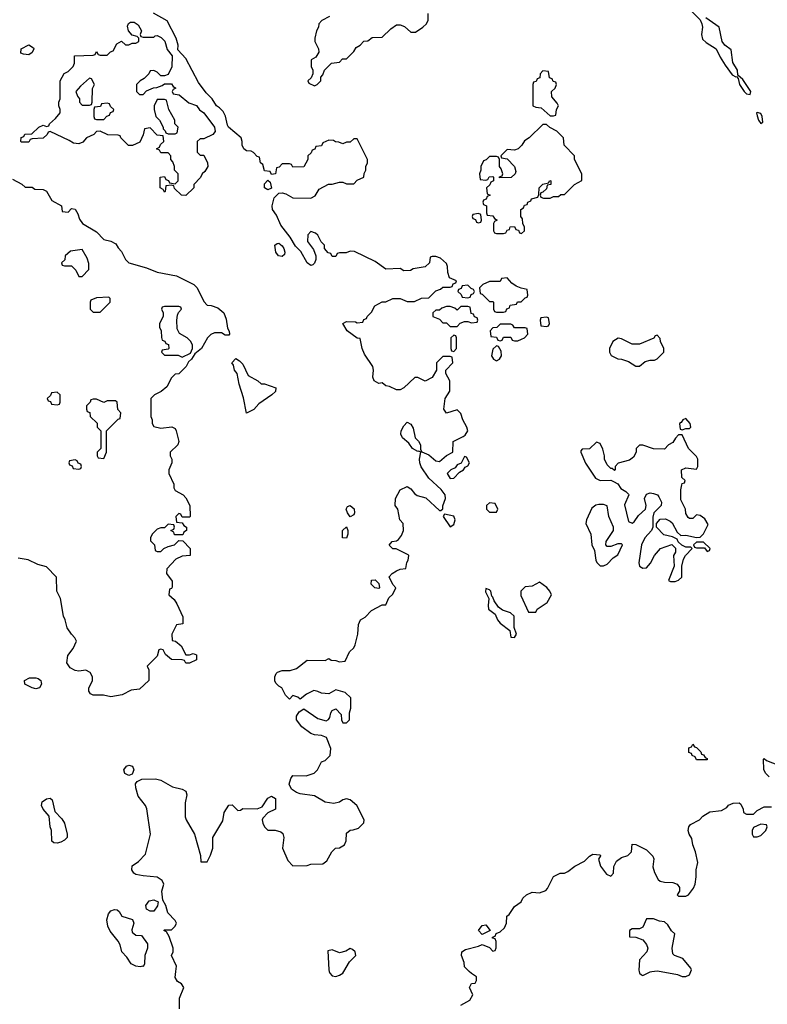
# Model space of a CAD drawing. Header units: inches. Extents: x 2601469 to 2753575, y 449403 to 582909.
# Tile 173 of 256: x 2623399 to 2627587, y 519816 to 525333. Entities that reach past the tile are written whole.
import ezdxf

# ---------------------------------------------------------------- set-up
doc = ezdxf.new("R2010")
doc.units = ezdxf.units.IN
doc.header["$MEASUREMENT"] = 0
doc.layers.add('C6521', color=7, linetype='Continuous')
doc.layers.add('C6522', color=7, linetype='Continuous')

msp = doc.modelspace()

# ---------------------------------------------------------------- linework, layer by layer
at = {"layer": 'C6521', "color": 4}
for points, elevation in [([(2624295.3, 519790), (2624295.3, 519850), (2624318, 519910), (2624306, 519930), (2624283.1, 519943.1), (2624270, 519966), (2624274.3, 520000)], 32), ([(2625133.4, 520000), (2625136, 519990), (2625150, 519976), (2625170, 519971), (2625190, 519978.8), (2625210, 519991.3), (2625215, 520000)], 32), ([(2625869.5, 519810.5), (2625920.2, 519839.8), (2625938, 519870), (2625918, 519910), (2625930, 519932), (2625950, 519934), (2625958, 519950), (2625958, 519970), (2625930, 519988), (2625917.4, 520000)], 28), ([(2626868.9, 520000), (2626871.1, 519991.1), (2626882, 519982), (2626890, 519978), (2626930, 519998.8), (2626939.2, 520000)], 28), ([(2626992.3, 520000), (2627083.6, 519983.6), (2627110, 519972), (2627130, 519972), (2627150, 519982), (2627157.7, 520000)], 28)]:
    msp.add_lwpolyline(points, dxfattribs=dict(at, elevation=elevation))
at = {"layer": 'C6522', "color": 4}
for points, elevation in [([(2627112, 525430), (2627211.3, 525331.3), (2627220.7, 525310), (2627222.8, 525290), (2627217.3, 525250), (2627223.8, 525223.8), (2627244.1, 525204.1), (2627301, 525170), (2627322.4, 525122.4), (2627350, 525078), (2627390, 525024.7), (2627410, 525012), (2627414, 525014), (2627423.6, 525003.6), (2627431.3, 524970), (2627458, 524930), (2627470, 524918), (2627490, 524914), (2627495.3, 524930), (2627450, 524998), (2627422, 525022), (2627419, 525050), (2627392.9, 525092.9), (2627384.7, 525164.7), (2627348.7, 525190), (2627334, 525210), (2627318, 525290), (2627243.2, 525343.2)], 32), ([(2624274.3, 520000), (2624278, 520030), (2624249.1, 520089.1), (2624258, 520110), (2624258, 520130), (2624236.4, 520196.4), (2624222, 520222), (2624206, 520230), (2624210, 520234), (2624250, 520234), (2624270, 520254), (2624278, 520270), (2624270, 520286), (2624228.4, 520328.4), (2624218, 520370), (2624200.4, 520400.4), (2624195.3, 520450), (2624206, 520490), (2624198, 520510), (2624168.4, 520528.4), (2624090, 520535.3), (2624050, 520544), (2624038, 520550), (2624028, 520570), (2624028.9, 520591.1), (2624064.7, 520615.3), (2624103.1, 520656.9), (2624132.7, 520770), (2624112.1, 520912.1), (2624104, 520930), (2624062, 520982), (2624049.1, 521029.1), (2624048.7, 521051.3), (2624056.4, 521063.6), (2624083.1, 521076.9), (2624159.8, 521079.8), (2624190, 521071.3), (2624255.3, 521035.3), (2624310, 521021), (2624330.7, 521010.7), (2624336, 520990), (2624325.4, 520945.4), (2624326.4, 520866.4), (2624331.3, 520850), (2624378, 520770), (2624411.3, 520650), (2624414, 520614), (2624450, 520614), (2624468.9, 520651.1), (2624481.2, 520690), (2624481.2, 520750), (2624536.5, 520843.5), (2624545.2, 520890), (2624570, 520932), (2624590, 520934), (2624622, 520902), (2624636.4, 520903.6), (2624650, 520914), (2624730, 520911.3), (2624757.2, 520922.8), (2624789, 520971), (2624810, 520982), (2624832, 520970), (2624832, 520910), (2624790, 520888.7), (2624761, 520859), (2624758, 520850), (2624762, 520830), (2624771.1, 520811.1), (2624790, 520792), (2624830, 520791), (2624862, 520782), (2624873.7, 520773.7), (2624878.8, 520750), (2624871.3, 520690), (2624902, 520622), (2624930, 520592), (2625010, 520594), (2625030, 520602), (2625096.4, 520603.6), (2625120.4, 520619.6), (2625148, 520670), (2625168.9, 520691.1), (2625190, 520692), (2625218, 520710), (2625227.3, 520732.7), (2625230, 520774), (2625250, 520792), (2625267.3, 520792.7), (2625296.4, 520803.6), (2625327.3, 520832.7), (2625328, 520850), (2625288, 520930), (2625250, 520962), (2625230, 520968), (2625210, 520962), (2625190.8, 520949.2), (2625158, 520942), (2625109.4, 520949.4), (2625050, 520984), (2624970, 520995.3), (2624950, 521002), (2624922, 521022), (2624909.2, 521050), (2624918, 521082), (2624930, 521098), (2625003.1, 521096.9), (2625048.9, 521111.1), (2625068, 521130), (2625090, 521174), (2625110, 521182), (2625138, 521210), (2625142, 521250), (2625118, 521310), (2625090, 521322), (2625050, 521325.2), (2625030, 521333.2), (2624979, 521370), (2624949, 521410), (2624949, 521431), (2624964.7, 521455.3), (2624990, 521472), (2625070, 521418), (2625115.3, 521404.7), (2625128.4, 521411.6), (2625136.4, 521423.6), (2625142, 521450), (2625150, 521462), (2625170, 521472), (2625199.6, 521439.6), (2625202, 521410), (2625210, 521394), (2625230, 521394), (2625246, 521410), (2625246, 521450), (2625254.6, 521474.6), (2625253.2, 521533.2), (2625223.1, 521563.1), (2625170, 521578), (2625130, 521555.3), (2625090, 521559), (2625070, 521569), (2625046.4, 521573.6), (2625006, 521554), (2624970, 521526), (2624956.4, 521536.4), (2624930, 521546), (2624910, 521526), (2624888.4, 521548.4), (2624868.4, 521588.4), (2624850, 521598), (2624834.6, 521614.6), (2624828.9, 521628.9), (2624828.7, 521650), (2624835.3, 521670), (2624842.7, 521677.3), (2624870, 521686), (2624914, 521686), (2624950, 521698), (2625010, 521744.7), (2625110, 521742), (2625130, 521754), (2625143.6, 521743.6), (2625170, 521742), (2625190, 521734), (2625222, 521738), (2625246, 521790), (2625270, 521814), (2625278, 521830), (2625294, 521890), (2625296.4, 521943.6), (2625308, 521970), (2625334, 521986), (2625370, 522022), (2625430, 522054), (2625450, 522054), (2625467.3, 522092.7), (2625490, 522114), (2625506, 522150), (2625488.4, 522168.4), (2625468.4, 522211.6), (2625486, 522230), (2625510, 522244.7), (2625530, 522254), (2625562, 522258), (2625568.4, 522291.6), (2625575.3, 522304.7), (2625578, 522330), (2625574.6, 522334.6), (2625507.3, 522367.3), (2625488.4, 522368.4), (2625468.7, 522388.7), (2625486, 522410), (2625510, 522412), (2625520.4, 522419.6), (2625538, 522442), (2625548.7, 522470), (2625548, 522510), (2625528.7, 522530), (2625518, 522590), (2625502, 522610), (2625504, 522650), (2625530, 522698), (2625570, 522718), (2625590, 522704.7), (2625610, 522678), (2625626.4, 522666.4), (2625673.7, 522653.7), (2625750, 522582), (2625758, 522582), (2625768.4, 522591.6), (2625768.4, 522608.4), (2625784, 522650), (2625782, 522670), (2625760.2, 522700.2), (2625690, 522764), (2625648.2, 522828.2), (2625639.6, 522850), (2625638.4, 522870), (2625646, 522910), (2625635.3, 522915.3), (2625630, 522913.2), (2625599.3, 522930), (2625579.8, 522959.8), (2625542.6, 522990), (2625534.8, 523010), (2625536.4, 523030), (2625550, 523057.3), (2625570, 523078), (2625590, 523066.8), (2625603.7, 523043.7), (2625614, 522990), (2625632.1, 522972.1), (2625644.9, 522950), (2625644.7, 522924.7), (2625651.3, 522911.3), (2625690, 522894.8), (2625730, 522861), (2625750, 522858), (2625789.1, 522890.9), (2625826, 522910), (2625828, 522970), (2625883.1, 522996.9), (2625894.6, 523005.4), (2625908.7, 523030), (2625904, 523050), (2625882, 523090), (2625870, 523126), (2625850, 523146), (2625790, 523129), (2625775.3, 523150), (2625782, 523210), (2625808.4, 523251.6), (2625808.4, 523308.4), (2625786, 523350), (2625786, 523370), (2625826, 523410), (2625822, 523442), (2625810, 523446), (2625770, 523446), (2625734, 523410), (2625734, 523370), (2625710, 523328), (2625670, 523308), (2625630, 523328), (2625612.7, 523327.3), (2625550.8, 523269.2), (2625530, 523259), (2625510, 523259), (2625470, 523278), (2625450, 523282), (2625430, 523298), (2625410, 523295.3), (2625384, 523310), (2625377.2, 523330), (2625381.2, 523370), (2625377.2, 523390), (2625330, 523458), (2625317.2, 523490), (2625306, 523546), (2625290, 523548), (2625233.2, 523590), (2625209.6, 523630), (2625230, 523642), (2625279.8, 523639.8), (2625290, 523634), (2625322, 523638), (2625327.3, 523652.7), (2625342, 523658), (2625346, 523670), (2625370, 523694), (2625388, 523730), (2625428.9, 523751.1), (2625450, 523752), (2625490, 523771.3), (2625531.1, 523771.1), (2625570, 523754), (2625610, 523754), (2625650, 523772), (2625690, 523774), (2625730, 523814), (2625756.4, 523823.6), (2625770, 523834), (2625810, 523834), (2625822, 523838), (2625827.3, 523852.7), (2625842, 523858), (2625846, 523870), (2625807.3, 523887.3), (2625796.4, 523916.4), (2625795.3, 523950), (2625790, 523966), (2625756.4, 523996.4), (2625730, 524006), (2625710, 524006), (2625698, 524002), (2625694, 523970), (2625670, 523948), (2625603.6, 523936.4), (2625587.3, 523927.3), (2625550, 523926), (2625530, 523938), (2625450, 523935.3), (2625390, 523978), (2625274.6, 524034.6), (2625250, 524035.3), (2625227.3, 524027.3), (2625190, 524026), (2625178, 524022), (2625170, 524006), (2625150, 524006), (2625142, 524022), (2625127.3, 524027.3), (2625106, 524050), (2625106, 524070), (2625088.4, 524088.4), (2625070, 524126), (2625056.4, 524136.4), (2625030, 524146), (2625012.7, 524127.3), (2625012, 524090), (2625045.4, 524045.4), (2625058, 524010), (2625058, 523990), (2625050.9, 523969.1), (2625041, 523959), (2625030, 523956), (2625009.8, 523969.8), (2624973.1, 524033.1), (2624944.7, 524064.7), (2624914.7, 524114.7), (2624861.8, 524181.8), (2624838, 524238), (2624815.1, 524270), (2624813, 524290), (2624825.4, 524334.6), (2624850, 524361), (2624870, 524362.8), (2624890, 524358), (2624930, 524334), (2625030, 524332), (2625054.6, 524345.4), (2625076.4, 524383.6), (2625128.4, 524411.6), (2625150, 524412), (2625190, 524422), (2625210, 524422), (2625230, 524414), (2625270, 524414), (2625290, 524434), (2625326, 524450), (2625328.4, 524471.6), (2625338, 524490), (2625338, 524510), (2625348, 524530), (2625348, 524550), (2625290, 524666), (2625270, 524666), (2625250, 524646), (2625230, 524646), (2625210, 524638), (2625187.3, 524647.3), (2625168.4, 524648.4), (2625156.4, 524656.4), (2625130, 524658), (2625098, 524642), (2625090, 524626), (2625058, 524622), (2625052.7, 524607.3), (2625038, 524602), (2625032.7, 524587.3), (2625014, 524570), (2625014, 524550), (2624990, 524508), (2624930, 524506), (2624922, 524522), (2624910, 524526), (2624870, 524526), (2624852.7, 524507.3), (2624838, 524502), (2624831.6, 524468.4), (2624810, 524466), (2624802, 524482), (2624770, 524486), (2624762, 524522), (2624748, 524530), (2624742, 524562), (2624730, 524566), (2624709, 524589), (2624695.3, 524595.3), (2624670, 524597.2), (2624654, 524610), (2624644.5, 524630), (2624646, 524650), (2624639, 524670), (2624569.7, 524729.7), (2624562.3, 524742.3), (2624552.3, 524792.3), (2624538.6, 524818.6), (2624519.3, 524839.3), (2624502, 524850), (2624477.2, 524890), (2624443.5, 524923.5), (2624401.1, 524981.1), (2624330, 525115.3), (2624284.7, 525164.7), (2624286, 525190), (2624276, 525230), (2624225.8, 525325.8), (2624148, 525370)], 32), ([(2625134, 525350), (2625091.6, 525328.4), (2625074, 525310), (2625072, 525290), (2625062, 525270), (2625052, 525230), (2625052, 525210), (2625072, 525170), (2625074, 525150), (2625058, 525122), (2625032.7, 525107.3), (2625032, 525070), (2625042, 525050), (2625042, 525030), (2625032.7, 525007.3), (2625014, 524990), (2625018, 524978), (2625050, 524962), (2625066, 524970), (2625086, 524990), (2625086, 525010), (2625096.4, 525023.6), (2625106, 525050), (2625146, 525090), (2625190, 525094), (2625207.3, 525112.7), (2625230, 525114), (2625270, 525154), (2625283.1, 525176.9), (2625306, 525190), (2625327.3, 525212.7), (2625350, 525214), (2625372.7, 525232.7), (2625430, 525234), (2625478, 525282), (2625510, 525304.7), (2625530, 525304.7), (2625555.3, 525295.3), (2625590, 525262), (2625616.4, 525263.6), (2625658, 525290), (2625678, 525310), (2625688, 525330), (2625687.3, 525367.3)], 32), ([(2623359.6, 524439.6), (2623411.6, 524411.6), (2623430, 524394), (2623470, 524394), (2623483.6, 524383.6), (2623530, 524382), (2623550, 524372), (2623579.6, 524319.6), (2623634, 524290), (2623638, 524258), (2623670, 524254), (2623690, 524274), (2623710, 524272), (2623725.4, 524245.4), (2623734.8, 524214.8), (2623750.8, 524190.8), (2623830, 524144.7), (2623870, 524102), (2623910, 524092), (2623936.9, 524076.9), (2623950, 524054), (2623970, 524034), (2623992, 523990), (2624011.1, 523971.1), (2624110, 523942), (2624170, 523918.8), (2624276.8, 523896.8), (2624374, 523850), (2624394, 523830), (2624430, 523754), (2624450, 523734), (2624471.6, 523731.6), (2624510, 523718), (2624542, 523690), (2624555.3, 523655.3), (2624563.6, 523603.6), (2624572.7, 523587.3), (2624574, 523570), (2624570, 523566), (2624550, 523566), (2624530, 523578), (2624490, 523578), (2624470, 523568), (2624452, 523550), (2624418, 523490), (2624379.6, 523460.4), (2624362, 523430), (2624344.7, 523415.3), (2624332, 523390), (2624290, 523348), (2624270, 523346), (2624250, 523326), (2624223.6, 523276.4), (2624190.9, 523249.1), (2624154, 523230), (2624134, 523210), (2624134, 523110), (2624142, 523090), (2624142, 523070), (2624150, 523054), (2624190, 523044.7), (2624250.9, 523050.9), (2624270, 523042), (2624276, 523030), (2624290.7, 522969.3), (2624284.7, 522950), (2624242, 522910), (2624242, 522890), (2624252, 522870), (2624252, 522850), (2624234, 522810), (2624234, 522790), (2624262, 522730), (2624262, 522710), (2624270, 522694), (2624314, 522670), (2624330, 522654), (2624352, 522610), (2624354, 522550), (2624350, 522546), (2624310, 522546), (2624302, 522562), (2624290, 522566), (2624274, 522550), (2624278, 522518), (2624310, 522514), (2624318, 522498), (2624334, 522490), (2624334, 522470), (2624318, 522462), (2624312.7, 522447.3), (2624267.3, 522447.3), (2624262, 522462), (2624246, 522470), (2624262, 522478), (2624266, 522490), (2624262, 522502), (2624230, 522506), (2624210, 522486), (2624190, 522486), (2624170, 522478), (2624142, 522450), (2624132, 522430), (2624132.7, 522412.7), (2624154, 522390), (2624158, 522358), (2624170, 522354), (2624190, 522354), (2624206, 522370), (2624230, 522382), (2624266, 522390), (2624290, 522414), (2624312.7, 522412.7), (2624354, 522370), (2624354, 522330), (2624310, 522326), (2624274, 522310), (2624223.6, 522256.4), (2624222, 522230), (2624252.7, 522187.3), (2624252.7, 522152.7), (2624250, 522146), (2624238, 522142), (2624234, 522110), (2624263.6, 522083.6), (2624279.8, 522059.8), (2624312.7, 521987.3), (2624312.7, 521947.3), (2624278, 521942), (2624263.6, 521916.4), (2624252, 521890), (2624254, 521854), (2624271.6, 521851.6), (2624303.6, 521823.6), (2624330, 521774), (2624350, 521774), (2624370, 521782), (2624390, 521774), (2624390, 521746), (2624350, 521728), (2624330, 521728), (2624322, 521742), (2624310, 521746), (2624250, 521748), (2624216.4, 521776.4), (2624202, 521802), (2624190, 521806), (2624178, 521802), (2624170, 521766), (2624114, 521710), (2624122, 521690), (2624122, 521630), (2624070, 521582), (2624023.6, 521576.4), (2623974, 521550), (2623910, 521539), (2623868.9, 521548.9), (2623810, 521549), (2623796.4, 521556.4), (2623786, 521570), (2623787.3, 521587.3), (2623808, 521630), (2623808, 521650), (2623794.6, 521674.6), (2623770, 521688), (2623730, 521682), (2623710, 521686), (2623682, 521702), (2623664, 521730), (2623669.3, 521770.7), (2623698, 521810), (2623718, 521850), (2623708, 521870), (2623689.1, 521889.1), (2623665.6, 521925.6), (2623654, 521970), (2623644, 521990), (2623628, 522090), (2623608, 522130), (2623606, 522210), (2623550, 522268), (2623500.4, 522280.4), (2623447.3, 522307.3), (2623390, 522315.3)], 32), ([(2627598, 521090), (2627578, 521110), (2627568, 521130), (2627566, 521190), (2627570, 521194), (2627582, 521182), (2627650, 521156)], 28), ([(2625917.4, 520000), (2625890, 520026), (2625888, 520050), (2625874, 520090), (2625875.3, 520110), (2625896.5, 520123.5), (2625970, 520142), (2625990, 520152), (2626030, 520134), (2626050, 520114), (2626062, 520118), (2626067.3, 520132.7), (2626067.3, 520167.3), (2626062, 520182), (2626047.3, 520187.3), (2626047.3, 520192.7), (2626062, 520198), (2626068, 520212), (2626090, 520222), (2626114.6, 520245.4), (2626126, 520270), (2626128.7, 520310), (2626140.4, 520319.6), (2626170, 520364.7), (2626208, 520390), (2626218, 520410), (2626238, 520430), (2626270, 520444.7), (2626310, 520441), (2626345.6, 520454.4), (2626356, 520464), (2626390, 520531.3), (2626426, 520550), (2626450, 520551), (2626470, 520561), (2626508.7, 520590), (2626562, 520618), (2626590, 520646), (2626610, 520657.3), (2626650, 520654), (2626651.6, 520648.4), (2626642, 520630), (2626652, 520590), (2626685.4, 520545.4), (2626710, 520534), (2626726, 520550), (2626727.3, 520587.3), (2626741.2, 520618.8), (2626770, 520638), (2626806, 520650), (2626826, 520670), (2626830, 520714), (2626850, 520712), (2626910, 520682), (2626945.4, 520645.4), (2626950.7, 520630.7), (2626946.4, 520586.4), (2626954, 520554), (2626975.3, 520515.3), (2626986.8, 520506.8), (2627010, 520501), (2627058, 520498), (2627082, 520490), (2627094, 520470), (2627094, 520450), (2627082, 520430), (2627090, 520422), (2627130, 520422), (2627146, 520430), (2627173.6, 520466.4), (2627182, 520490), (2627188.7, 520530), (2627188.7, 520570), (2627198, 520610), (2627184, 520670), (2627169.2, 520710), (2627164.7, 520744.7), (2627149.3, 520769.3), (2627144, 520790), (2627148, 520810), (2627156.4, 520823.6), (2627206, 520850), (2627226, 520870), (2627265.2, 520894.8), (2627330, 520902), (2627360.4, 520919.6), (2627370, 520932), (2627396.4, 520943.6), (2627430, 520944.7), (2627438, 520938), (2627452, 520910), (2627454, 520890), (2627470, 520882), (2627510, 520882), (2627530, 520902), (2627570, 520922), (2627610, 520922)], 28), ([(2627157.7, 520000), (2627162, 520010), (2627158, 520018), (2627113.2, 520073.2), (2627066, 520090), (2627058, 520098), (2627054, 520130), (2627068, 520210), (2627050, 520228), (2627030, 520262), (2627010, 520278), (2626982, 520282), (2626950, 520295.3), (2626910, 520295.3), (2626890, 520248.7), (2626870, 520239), (2626830, 520238), (2626814, 520230), (2626814, 520194), (2626850, 520192), (2626890, 520178), (2626910, 520152), (2626918, 520130), (2626911.3, 520110), (2626870, 520066), (2626867.1, 520007.1), (2626868.9, 520000)], 28), ([(2625215, 520000), (2625246.3, 520053.7), (2625282, 520090), (2625278, 520110), (2625263.1, 520123.1), (2625250, 520128.7), (2625226.8, 520113.2), (2625190, 520104), (2625150, 520122), (2625124.7, 520115.3), (2625130.8, 520010), (2625133.4, 520000)], 32), ([(2626939.2, 520000), (2626970, 520004), (2626992.3, 520000)], 28)]:
    msp.add_lwpolyline(points, dxfattribs=dict(at, elevation=elevation))
for points, elevation in [([(2624090, 525234), (2624150, 525234), (2624158, 525242), (2624170, 525244.7), (2624192.3, 525232.3), (2624212.2, 525212.2), (2624226, 525166), (2624254, 525130), (2624251.1, 525068.9), (2624230, 525026), (2624210, 525018), (2624190, 525018), (2624170, 525038), (2624150, 525048), (2624130, 525046), (2624122, 525030), (2624096.9, 525003.1), (2624074, 524990), (2624054, 524970), (2624054, 524930), (2624070, 524914), (2624090, 524914), (2624110, 524934), (2624148.4, 524951.6), (2624167.3, 524952.7), (2624196.4, 524963.6), (2624210, 524974), (2624250, 524974), (2624258, 524958), (2624274, 524950), (2624258, 524942), (2624254, 524930), (2624258, 524918), (2624292.7, 524912.7), (2624347.5, 524867.5), (2624390, 524851.3), (2624407.1, 524827.1), (2624431.3, 524810), (2624490.6, 524730), (2624493.4, 524706.6), (2624482, 524690), (2624430, 524666), (2624410, 524666), (2624394, 524650), (2624394, 524590), (2624410, 524574), (2624430, 524574), (2624452, 524530), (2624454, 524510), (2624436.9, 524483.1), (2624422, 524470), (2624411.1, 524448.9), (2624374, 524410), (2624374, 524390), (2624330, 524348), (2624306, 524350), (2624267.3, 524387.3), (2624262, 524402), (2624250, 524406), (2624218, 524402), (2624214, 524370), (2624210, 524366), (2624202, 524382), (2624186, 524390), (2624186, 524450), (2624210, 524454), (2624218, 524438), (2624232.7, 524432.7), (2624238, 524418), (2624270, 524414), (2624286, 524430), (2624286, 524470), (2624266, 524490), (2624266, 524510), (2624256.4, 524536.4), (2624246, 524550), (2624246, 524570), (2624230, 524586), (2624190, 524586), (2624182, 524602), (2624166, 524610), (2624182, 524618), (2624187.3, 524632.7), (2624206, 524650), (2624202, 524682), (2624170, 524686), (2624130, 524726), (2624098, 524722), (2624091.6, 524688.4), (2624072.7, 524647.3), (2624032, 524628), (2624008, 524628), (2623966, 524670), (2623962, 524682), (2623950, 524686), (2623892.7, 524687.3), (2623850, 524708), (2623830, 524706), (2623814, 524690), (2623774, 524670), (2623752.7, 524647.3), (2623730, 524638), (2623700.4, 524640.4), (2623676.4, 524656.4), (2623570, 524706), (2623558, 524702), (2623554, 524690), (2623530, 524668.7), (2623470, 524666), (2623458, 524662), (2623450, 524646), (2623410, 524646), (2623406, 524650), (2623407.3, 524672.7), (2623422, 524678), (2623428.4, 524691.6), (2623467.3, 524692.7), (2623506, 524730), (2623530, 524742), (2623550, 524734), (2623562, 524738), (2623566, 524750), (2623600.4, 524779.6), (2623626, 524810), (2623626, 524830), (2623618, 524850), (2623618, 524870), (2623626, 524890), (2623626, 524990), (2623648.9, 525031.1), (2623670, 525042), (2623698, 525070), (2623706, 525090), (2623706, 525130), (2623810, 525134), (2623822, 525138), (2623830, 525154), (2623838, 525138), (2623850, 525134), (2623890, 525134), (2623907.3, 525152.7), (2623922, 525158), (2623943.1, 525196.9), (2623970, 525212), (2623992.7, 525192.7), (2624010, 525192), (2624030, 525202), (2624050, 525202), (2624066, 525210), (2624066, 525230), (2624058, 525238), (2624030, 525246), (2624008, 525270), (2624003.1, 525296.9), (2624008, 525312), (2624020.4, 525319.6), (2624039.6, 525319.6), (2624063.6, 525303.6), (2624082, 525270), (2624074, 525250), (2624078, 525238)], 32), ([(2623450, 525135.3), (2623420.4, 525140.4), (2623406, 525146), (2623408, 525170), (2623451.1, 525191.1), (2623476, 525176), (2623478, 525170), (2623470, 525148.7)], 32), ([(2626330, 525046), (2626314, 525030), (2626312.7, 525007.3), (2626298, 525002), (2626292.7, 524987.3), (2626278, 524982), (2626274, 524970), (2626274, 524850), (2626290, 524842), (2626319.6, 524839.6), (2626370, 524794), (2626390, 524794), (2626402, 524798), (2626406, 524830), (2626418, 524850), (2626410, 524866), (2626380.4, 524900.4), (2626378, 524930), (2626398, 524950), (2626406, 524970), (2626402, 524982), (2626387.3, 524987.3), (2626382, 525002), (2626367.3, 525007.3), (2626362, 525042)], 32), ([(2623790, 525006), (2623739.6, 524960.4), (2623714, 524930), (2623723.6, 524903.6), (2623734, 524890), (2623734, 524870), (2623750, 524854), (2623790, 524854), (2623802, 524858), (2623806, 524870), (2623807.3, 524947.3), (2623818, 524970), (2623802, 525002)], 32), ([(2624210, 524886), (2624170, 524886), (2624152, 524850), (2624152, 524830), (2624162, 524790), (2624182, 524770), (2624202, 524730), (2624202, 524722), (2624214, 524710), (2624218, 524698), (2624230, 524694), (2624270, 524694), (2624282, 524698), (2624286, 524730), (2624268.4, 524748.4), (2624268, 524770), (2624235.3, 524830), (2624222, 524882)], 32), ([(2623890, 524866), (2623858, 524862), (2623852.7, 524847.3), (2623818, 524842), (2623814, 524830), (2623814, 524790), (2623818, 524778), (2623830, 524774), (2623870, 524774), (2623887.3, 524792.7), (2623902, 524798), (2623907.3, 524812.7), (2623922, 524818), (2623926, 524830), (2623907.3, 524847.3), (2623902, 524862)], 32), ([(2627530, 524813.2), (2627526, 524810), (2627530, 524794), (2627538, 524770), (2627550, 524752), (2627562, 524758), (2627557.2, 524790), (2627550, 524808)], 32), ([(2626350, 524746), (2626330, 524746), (2626252, 524670), (2626226, 524654), (2626212, 524630), (2626190.9, 524609.1), (2626170, 524602), (2626130, 524606), (2626094, 524570), (2626098, 524558), (2626130, 524554), (2626171.3, 524510), (2626178, 524482), (2626174, 524470), (2626151.6, 524448.4), (2626087.3, 524447.3), (2626087.3, 524452.7), (2626102, 524458), (2626106, 524470), (2626096.4, 524496.4), (2626086, 524510), (2626086, 524550), (2626082, 524562), (2626070, 524566), (2626030, 524566), (2626012.7, 524547.3), (2625998, 524542), (2625982, 524510), (2625982, 524490), (2625974, 524470), (2625978, 524438), (2626010, 524434), (2626022, 524438), (2626028.4, 524451.6), (2626050, 524454), (2626054, 524450), (2626054, 524430), (2626038, 524422), (2626032.7, 524407.3), (2626014, 524390), (2626018, 524358), (2626034, 524350), (2626018, 524342), (2626012.7, 524327.3), (2625998, 524322), (2625994, 524310), (2625998, 524298), (2626014, 524290), (2626014, 524250), (2626018, 524238), (2626050, 524234), (2626058, 524218), (2626074, 524210), (2626058, 524202), (2626054, 524190), (2626054, 524150), (2626058, 524138), (2626070, 524134), (2626110, 524134), (2626122, 524138), (2626130, 524154), (2626142, 524158), (2626147.3, 524172.7), (2626170, 524174), (2626178, 524158), (2626192.7, 524152.7), (2626198, 524138), (2626210, 524134), (2626226, 524150), (2626226, 524170), (2626218, 524190), (2626216.4, 524216.4), (2626206, 524230), (2626206, 524270), (2626222, 524278), (2626227.3, 524292.7), (2626242, 524298), (2626246, 524310), (2626262, 524318), (2626266, 524330), (2626302, 524338), (2626307.3, 524352.7), (2626308, 524390), (2626330, 524412), (2626362, 524418), (2626368.4, 524431.6), (2626374, 524430), (2626374, 524410), (2626354, 524406), (2626350, 524386), (2626330, 524366), (2626318, 524362), (2626314, 524350), (2626318, 524338), (2626332.7, 524332.7), (2626370, 524332), (2626390, 524342), (2626418, 524342), (2626430, 524354), (2626450, 524354), (2626506, 524410), (2626548, 524432), (2626548, 524470), (2626506, 524550), (2626506, 524570), (2626448, 524630), (2626446, 524670), (2626408.4, 524708.4), (2626368.4, 524728.4)], 32), ([(2624790, 524379), (2624769.6, 524390), (2624770, 524414), (2624790, 524434), (2624802, 524422), (2624810, 524388)], 32), ([(2625970, 524246), (2625938, 524242), (2625934, 524230), (2625938, 524218), (2625952.7, 524212.7), (2625958, 524198), (2625970, 524194), (2625982, 524198), (2625986, 524210), (2625982, 524242)], 32), ([(2623750, 524046), (2623683.6, 524036.4), (2623654, 524010), (2623652.7, 523987.3), (2623634, 523970), (2623638, 523958), (2623650, 523954), (2623690, 523954), (2623714, 523930), (2623730, 523894), (2623750, 523894), (2623787.3, 523932.7), (2623787.3, 523967.3), (2623776.4, 523996.4)], 32), ([(2624870, 524005.2), (2624849.4, 524009.4), (2624834, 524030), (2624829, 524070), (2624841.2, 524078.8), (2624850, 524081), (2624870, 524066), (2624879.1, 524050), (2624884, 524030), (2624882, 524018)], 32), ([(2626130, 523886), (2626098, 523882), (2626090, 523866), (2626030, 523866), (2625994, 523850), (2625974, 523830), (2625978, 523798), (2625990, 523794), (2626030, 523754), (2626050, 523754), (2626054, 523750), (2626054, 523710), (2626058, 523698), (2626070, 523694), (2626110, 523694), (2626122, 523698), (2626127.3, 523712.7), (2626142, 523718), (2626147.3, 523732.7), (2626182, 523738), (2626188.4, 523751.6), (2626207.3, 523752.7), (2626230, 523774), (2626242, 523778), (2626246, 523790), (2626242, 523822), (2626208.4, 523828.4), (2626180.2, 523840.2), (2626156.4, 523856.4)], 32), ([(2625910, 523846), (2625878, 523842), (2625872.7, 523827.3), (2625858, 523822), (2625854, 523810), (2625872.7, 523792.7), (2625878, 523778), (2625910, 523774), (2625922, 523778), (2625927.3, 523792.7), (2625942, 523798), (2625946, 523810), (2625942, 523822), (2625927.3, 523827.3)], 32), ([(2623898, 523778), (2623830, 523775.3), (2623798, 523762), (2623794, 523750), (2623794, 523710), (2623810, 523694), (2623850, 523694), (2623906, 523750), (2623906, 523770)], 32), ([(2624290, 523726), (2624210, 523726), (2624198, 523722), (2624194, 523710), (2624202, 523690), (2624202, 523670), (2624182, 523630), (2624182, 523610), (2624192, 523590), (2624192.7, 523552.7), (2624198, 523538), (2624212, 523532), (2624218, 523518), (2624232.7, 523512.7), (2624234, 523490), (2624230, 523486), (2624198, 523482), (2624194, 523470), (2624210, 523454), (2624287.3, 523452.7), (2624310, 523442), (2624356.4, 523463.6), (2624368, 523490), (2624368, 523510), (2624358, 523530), (2624338, 523550), (2624295.3, 523575.3), (2624281.2, 523601.2), (2624279, 523650), (2624283.1, 523676.9), (2624288, 523692), (2624306, 523710), (2624302, 523722)], 32), ([(2625910, 523726), (2625870, 523726), (2625850, 523706), (2625836.4, 523716.4), (2625810, 523726), (2625790, 523726), (2625763.6, 523716.4), (2625750, 523706), (2625730, 523706), (2625714, 523690), (2625714, 523670), (2625750, 523654), (2625770, 523634), (2625790, 523634), (2625810, 523614), (2625850, 523614), (2625867.3, 523632.7), (2625890, 523642), (2625910, 523642), (2625930, 523634), (2625962, 523638), (2625966, 523650), (2625962, 523662), (2625947.3, 523667.3), (2625942, 523682), (2625927.3, 523687.3), (2625922, 523722)], 32), ([(2626350, 523666), (2626318, 523662), (2626314, 523650), (2626318, 523618), (2626350, 523614), (2626362, 523618), (2626366, 523630), (2626362, 523662)], 32), ([(2626150, 523626), (2626090, 523626), (2626072.7, 523607.3), (2626050, 523606), (2626034, 523590), (2626038, 523558), (2626070, 523554), (2626078, 523538), (2626090, 523534), (2626102, 523538), (2626110, 523554), (2626150, 523554), (2626158, 523538), (2626170, 523534), (2626190, 523534), (2626210, 523542), (2626226, 523550), (2626246, 523570), (2626242, 523602), (2626230, 523606), (2626170, 523606), (2626162, 523622)], 32), ([(2625830, 523566), (2625814, 523550), (2625814, 523490), (2625818, 523478), (2625830, 523474), (2625846, 523490), (2625846, 523550), (2625842, 523562)], 32), ([(2626970, 523566), (2626958, 523562), (2626951.6, 523548.4), (2626870, 523514), (2626830, 523514), (2626770, 523544), (2626752, 523548), (2626722, 523530), (2626702, 523490), (2626702, 523470), (2626711.6, 523451.6), (2626750, 523432), (2626770, 523431.3), (2626810, 523418), (2626850, 523392), (2626870, 523392), (2626902, 523418), (2626930, 523426), (2626954.6, 523425.4), (2626970, 523432), (2627008, 523470), (2627008, 523490), (2626988, 523530), (2626987.3, 523547.3)], 32), ([(2626070, 523506), (2626050, 523486), (2626042, 523450), (2626054, 523430), (2626070, 523422), (2626086, 523430), (2626098, 523450), (2626096.4, 523476.4), (2626082, 523502)], 32), ([(2624670, 523128), (2624653.6, 523213.6), (2624628.7, 523290), (2624618, 523350), (2624602, 523370), (2624596.4, 523396.4), (2624588, 523410), (2624610, 523434), (2624630, 523422), (2624650, 523402), (2624679.6, 523339.6), (2624734, 523310), (2624752.7, 523292.7), (2624770, 523292), (2624834, 523270), (2624832, 523250), (2624811.3, 523230), (2624738.8, 523181.2), (2624710, 523149.2)], 32), ([(2623610, 523246), (2623578, 523242), (2623572.7, 523227.3), (2623554, 523210), (2623558, 523198), (2623572.7, 523192.7), (2623578, 523178), (2623610, 523174), (2623622, 523178), (2623626, 523190), (2623626, 523230)], 32), ([(2623830, 523206), (2623810, 523206), (2623798, 523202), (2623794, 523190), (2623774, 523170), (2623774, 523150), (2623778, 523138), (2623791.6, 523131.6), (2623794, 523110), (2623832.7, 523072.7), (2623834, 523050), (2623854, 523030), (2623854, 522930), (2623834, 522910), (2623834, 522890), (2623838, 522878), (2623870, 522874), (2623886, 522910), (2623886, 523030), (2623950, 523094), (2623962, 523098), (2623966, 523130), (2623948.4, 523148.4), (2623946, 523190), (2623936.4, 523196.4), (2623890, 523198), (2623870, 523188)], 32), ([(2627130, 523098), (2627114, 523090), (2627104.7, 523075.3), (2627094, 523070), (2627098, 523038), (2627110, 523034), (2627130, 523042), (2627150, 523042), (2627158, 523050), (2627154, 523070)], 32), ([(2627110, 523006), (2627090, 523006), (2627071.6, 522988.4), (2627056.9, 522963.1), (2627034, 522950), (2627010, 522926), (2626950, 522928.7), (2626890, 522948), (2626870, 522948), (2626852, 522930), (2626852, 522910), (2626838, 522882), (2626814.4, 522865.6), (2626751.6, 522848.4), (2626734, 522830), (2626734, 522810), (2626730, 522806), (2626718, 522818), (2626710, 522818), (2626690, 522838), (2626675.3, 522870), (2626675.3, 522890), (2626665.6, 522925.6), (2626650, 522958), (2626630, 522966), (2626590, 522929), (2626550, 522926), (2626542, 522918), (2626542, 522910), (2626567.7, 522847.7), (2626623.5, 522763.5), (2626650, 522751.3), (2626710, 522752), (2626725.4, 522745.4), (2626750, 522732), (2626765.4, 522705.4), (2626794, 522690), (2626810, 522674), (2626812, 522670), (2626786, 522614), (2626810, 522522), (2626830, 522512), (2626840.4, 522519.6), (2626865.1, 522554.9), (2626904, 522590), (2626908.7, 522610), (2626898, 522650), (2626910, 522674), (2626930, 522682), (2626950, 522678), (2626971, 522671), (2626979.8, 522659.8), (2626994, 522630), (2626992, 522610), (2626951.3, 522570), (2626945.4, 522545.4), (2626944.7, 522490), (2626938, 522470), (2626901, 522430), (2626882.8, 522390), (2626866.8, 522290), (2626871.3, 522270), (2626890, 522258.8), (2626910, 522261), (2626932.3, 522287.7), (2626954, 522330), (2626989.3, 522370.7), (2627052, 522392), (2627072, 522372), (2627072, 522350), (2627062, 522330), (2627064.7, 522270), (2627034, 522190), (2627044.7, 522184.7), (2627070, 522184.7), (2627090, 522192), (2627108, 522210), (2627108, 522270), (2627118, 522310), (2627128.7, 522331.3), (2627166, 522370), (2627158, 522378), (2627130, 522378), (2627108.4, 522388.4), (2627087.3, 522407.3), (2627082, 522422), (2627055.3, 522435.3), (2627006.3, 522446.3), (2626966, 522490), (2626966, 522510), (2626986.3, 522533.7), (2627015.9, 522535.9), (2627043, 522523), (2627053.2, 522513.2), (2627081, 522461), (2627102, 522442), (2627130, 522444.7), (2627190, 522432), (2627210, 522434), (2627228.4, 522451.6), (2627255.3, 522504.7), (2627236.5, 522536.5), (2627210, 522555.3), (2627190, 522558), (2627170, 522538), (2627150, 522538), (2627143.1, 522543.1), (2627130, 522566), (2627128.7, 522590), (2627103.1, 522643.1), (2627102, 522698), (2627107.3, 522727.3), (2627110, 522734), (2627122, 522738), (2627126, 522750), (2627108.4, 522768.4), (2627106, 522810), (2627130, 522822), (2627190, 522814), (2627198, 522830), (2627198, 522870), (2627190, 522886), (2627146, 522930)], 32), ([(2625890, 522886), (2625872, 522848), (2625850, 522838), (2625838, 522822), (2625814, 522810), (2625794, 522790), (2625810, 522762), (2625830, 522764.7), (2625862, 522798), (2625886, 522810), (2625895.3, 522824.7), (2625910, 522834), (2625918, 522850), (2625902, 522882)], 32), ([(2623710, 522866), (2623678, 522862), (2623674, 522850), (2623678, 522838), (2623692.7, 522832.7), (2623698, 522818), (2623730, 522814), (2623742, 522818), (2623746, 522830), (2623742, 522842), (2623727.3, 522847.3), (2623722, 522862)], 32), ([(2625250, 522548), (2625235.3, 522570), (2625228.7, 522590), (2625235.3, 522604.7), (2625250, 522610.7), (2625272.7, 522592.7), (2625274.8, 522570), (2625270, 522558)], 32), ([(2626030, 522626), (2626014, 522610), (2626014, 522590), (2626030, 522574), (2626070, 522574), (2626078, 522590), (2626062, 522622)], 32), ([(2626670, 522617.2), (2626643.5, 522616.5), (2626627.1, 522612.9), (2626604, 522596), (2626574.8, 522530), (2626570.8, 522510), (2626598.8, 522450), (2626604.7, 522390), (2626618.8, 522358.8), (2626625.4, 522305.4), (2626631.1, 522291.1), (2626650, 522272), (2626670, 522272), (2626690, 522282), (2626723.1, 522316.9), (2626750, 522334), (2626775.3, 522390), (2626770, 522395.3), (2626750, 522395.3), (2626710, 522382), (2626690, 522382), (2626682, 522390), (2626684, 522410), (2626725.2, 522470), (2626725.2, 522490), (2626699.5, 522550), (2626689, 522609)], 32), ([(2625778, 522562), (2625772, 522550), (2625810, 522491.3), (2625830, 522504.7), (2625838, 522530), (2625831.8, 522551.8)], 32), ([(2625230, 522428.7), (2625208, 522430), (2625208, 522470), (2625230, 522492), (2625238, 522470), (2625238, 522450)], 32), ([(2627230, 522406), (2627190, 522406), (2627174, 522390), (2627178, 522378), (2627190, 522374), (2627234, 522374), (2627250, 522354), (2627262, 522358), (2627266, 522370)], 32), ([(2625410, 522146), (2625389.1, 522149.1), (2625368, 522170), (2625370, 522192), (2625390, 522194), (2625410, 522174), (2625414, 522150)], 32), ([(2626310, 522182), (2626270, 522159), (2626230, 522155.3), (2626206, 522130), (2626207.1, 522107.1), (2626250, 522014), (2626290, 522014), (2626298, 522030), (2626353.2, 522066.8), (2626377.2, 522110), (2626369.2, 522130), (2626352.1, 522152.1)], 32), ([(2626010, 522146), (2626007.9, 522127.9), (2626026.8, 522090), (2626022.8, 522050), (2626026, 522030), (2626062.8, 522002.8), (2626076, 521970), (2626090, 521951.3), (2626144.7, 521910), (2626150, 521874), (2626170, 521872), (2626182, 521890), (2626168, 521928), (2626168, 521990), (2626149, 522009), (2626103.7, 522023.7), (2626081.2, 522041.2), (2626057, 522077), (2626050, 522098), (2626043.1, 522103.1), (2626039, 522130), (2626030, 522139)], 32), ([(2623490, 521584), (2623470, 521589), (2623428, 521610), (2623426, 521630), (2623454.6, 521645.4), (2623490, 521646), (2623502, 521642), (2623518, 521630), (2623519.8, 521619.8), (2623521, 521610), (2623510, 521588.7)], 32), ([(2627190, 521186), (2627182, 521202), (2627166, 521210), (2627162, 521222), (2627147.3, 521227.3), (2627147.3, 521252.7), (2627162, 521258), (2627170, 521274), (2627178, 521258), (2627190, 521254), (2627214, 521230), (2627218, 521218), (2627230, 521214), (2627238, 521198), (2627250, 521194), (2627250, 521186)], 28), ([(2624010, 521098), (2623988, 521110), (2623982, 521130), (2623998, 521150), (2624010, 521156), (2624032, 521150), (2624038, 521130), (2624030, 521106)], 32), ([(2623610, 520718), (2623590, 520721.2), (2623579, 520730), (2623577, 520790), (2623569.6, 520810), (2623565.2, 520870), (2623530, 520909), (2623520.9, 520930), (2623526, 520950), (2623550, 520967.3), (2623570.7, 520970.7), (2623581, 520961), (2623596.8, 520896.8), (2623635.6, 520855.6), (2623650.4, 520830), (2623665.5, 520770), (2623664.9, 520750), (2623650, 520735.1), (2623630, 520724.5)], 32), ([(2627550, 520826), (2627510, 520806), (2627502, 520790), (2627502, 520770), (2627510, 520754), (2627530, 520754), (2627550, 520762), (2627578, 520790), (2627586, 520810), (2627582, 520822)], 28), ([(2624130, 520338), (2624108.7, 520348.7), (2624106, 520370), (2624124.7, 520395.3), (2624150, 520402), (2624174, 520390), (2624171.6, 520368.4), (2624150, 520338)], 32), ([(2624090, 520026), (2624088.9, 520028.9), (2624074.4, 520025.6), (2624049.7, 520029.7), (2624022.8, 520042.8), (2624000.1, 520080.1), (2623972, 520110), (2623961.3, 520150), (2623951.1, 520170), (2623905.3, 520225.3), (2623892.9, 520252.9), (2623886.6, 520290), (2623897, 520323), (2623910, 520340.5), (2623930, 520348), (2623944.9, 520344.9), (2623955.9, 520335.9), (2623971.3, 520310), (2624031.1, 520291.1), (2624038, 520270), (2624027.1, 520232.9), (2624030, 520221), (2624050, 520204), (2624082, 520202), (2624115.3, 520155.3), (2624116, 520130), (2624100.7, 520090), (2624098, 520042)], 32), ([(2625990, 520208), (2625969, 520230), (2625990, 520258), (2626010, 520262), (2626034, 520230)], 28)]:
    msp.add_lwpolyline(points, close=True, dxfattribs=dict(at, elevation=elevation))

doc.saveas('drawing.dxf')
